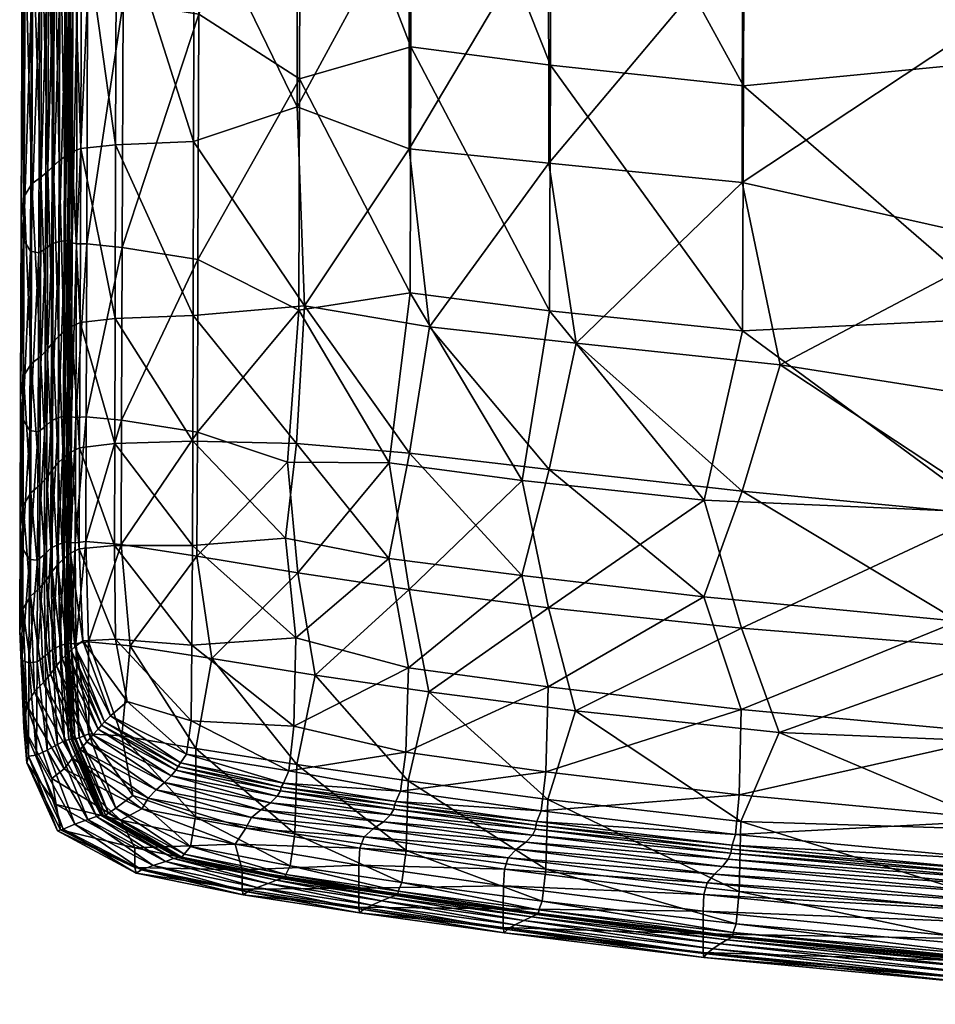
# Model space of a CAD drawing. Header units: millimetres. Extents: x 88 to 626, y 32 to 751.
# Tile 1 of 22: x 93 to 230, y 33 to 181. Entities that reach past the tile are written whole.
import ezdxf

# ---------------------------------------------------------------- set-up
doc = ezdxf.new("R2010")
doc.units = ezdxf.units.MM
doc.layers.add('Default', color=7, linetype='Continuous', true_color=0x000000)

msp = doc.modelspace()

# ---------------------------------------------------------------- meshes
at = {"layer": 'Default', "color": 18, "true_color": 0x000000}
mesh = msp.add_polyface(dxfattribs=at)
corners = [(294.83, 214.22, 339.94), (295.02, 270.59, 328.78), (355.7, 269.52, 327.77), (355.51, 213.18, 338.68), (294.66, 164.93, 351.14), (355.34, 164.17, 346.81), (241.62, 174.98, 354.46), (241.8, 226.01, 343.94), (246.43, 278.93, 331.73), (242.15, 330.12, 318.97), (207.41, 276.37, 339.93), (355.89, 326.31, 311.75), (295.22, 327.35, 312.83), (294.53, 128.33, 358.71), (241.49, 136.29, 362.11), (294.93, 237.93, 441.13), (294.75, 187.74, 448.34), (355.45, 186.72, 445.99), (355.62, 236.85, 441.4), (304.8, 294.53, 430.32), (362, 288.09, 431.4), (245.47, 293.12, 434.31), (241.73, 231.64, 445.81), (241.59, 183.38, 454.06), (294.63, 149.23, 454.33), (355.31, 148.09, 450.3), (241.51, 147.57, 457.86), (201.31, 243.78, 448.77), (172.24, 246.48, 451.61), (172.16, 196.77, 461.98), (201.21, 193.99, 458.72), (201.49, 300.51, 437.78), (172.41, 303.14, 441.76), (201.19, 156.57, 464.39), (172.19, 159.48, 470.3), (201.54, 220.38, 354.4), (172.63, 223.64, 361.56), (174.67, 284.06, 347.51), (201.37, 171.06, 365.7), (172.46, 174.19, 375.27), (201.24, 134.37, 374.2), (172.33, 137.36, 386.13), (134.56, 207.14, 463.36), (151.27, 198.87, 464), (151.37, 248.5, 454.63), (151.54, 305.1, 446.13), (134.69, 258.44, 455.47), (151.27, 161.66, 473.12), (134.48, 167.93, 471.98), (134.1, 281.24, 367.38), (151.91, 282.84, 357.31), (151.72, 226.38, 368.57), (151.55, 176.91, 382.67), (135.01, 219.77, 377.66), (134.85, 172.14, 390.55), (151.43, 140.05, 394.07)]
mesh.append_faces([[corners[k] for k in face] for face in [(0, 1, 2, 2), (2, 3, 0, 0), (4, 0, 3, 3), (3, 5, 4, 4), (0, 4, 6, 6), (6, 7, 0, 0), (1, 0, 7, 7), (7, 8, 1, 1), (9, 8, 10, 10), (11, 2, 1, 1), (12, 1, 8, 8), (13, 4, 5, 5), (14, 6, 4, 4), (15, 16, 17, 17), (17, 18, 15, 15), (19, 15, 18, 18), (18, 20, 19, 19), (15, 19, 21, 21), (21, 22, 15, 15), (16, 15, 22, 22), (22, 23, 16, 16), (16, 24, 25, 25), (25, 17, 16, 16), (24, 16, 23, 23), (23, 26, 24, 24), (27, 28, 29, 29), (29, 30, 27, 27), (22, 27, 30, 30), (30, 23, 22, 22), (27, 22, 21, 21), (21, 31, 27, 27), (28, 27, 31, 31), (31, 32, 28, 28), (33, 26, 23, 23), (23, 30, 33, 33), (34, 33, 30, 30), (30, 29, 34, 34), (35, 36, 37, 37), (37, 10, 35, 35), (7, 35, 10, 10), (10, 8, 7, 7), (35, 7, 6, 6), (6, 38, 35, 35), (36, 35, 38, 38), (38, 39, 36, 36), (40, 41, 39, 39), (42, 43, 44, 44), (28, 44, 43, 43), (43, 29, 28, 28), (44, 28, 32, 32), (32, 45, 44, 44), (46, 44, 45, 45), (47, 34, 29, 29), (29, 43, 47, 47), (48, 47, 43, 43), (49, 50, 51, 51), (36, 51, 50, 50), (50, 37, 36, 36), (51, 36, 39, 39), (39, 52, 51, 51), (53, 51, 52, 52), (54, 52, 55, 55), (41, 55, 52, 52), (52, 39, 41, 41)]], dxfattribs={"color": 18})
mesh = msp.add_polyface(dxfattribs=at)
corners = [(107.78, 305.17, 447.98), (107.59, 248.51, 455.71), (119.23, 249.15, 456.65), (119.09, 199.72, 463.74), (107.43, 199.12, 462.03), (134.56, 207.14, 463.36), (134.69, 258.44, 455.47), (119.41, 305.74, 448.99), (102.36, 248.14, 455.19), (102.56, 304.99, 447.35), (101.26, 304.97, 447.05), (101.06, 247.93, 454.95), (102.19, 198.63, 461.23), (100.89, 198.25, 460.95), (103.27, 233.67, 394.68), (103.1, 184.26, 402.54), (101.54, 184.37, 403.79), (101.72, 233.95, 396.05), (103.47, 290.3, 385.96), (101.91, 290.77, 387.23), (107.81, 283.7, 384.43), (108.59, 232.88, 391.11), (108.42, 183.6, 399.55), (101.07, 234.28, 397.16), (101.26, 291.22, 388.34), (100.89, 184.6, 404.8), (118.98, 162.76, 470.83), (107.31, 162.26, 468.13), (118.91, 136.66, 476.17), (107.22, 136.23, 472.95), (135.6, 138.09, 479), (134.48, 167.93, 471.98), (102.07, 161.69, 466.98), (100.76, 161.2, 466.66), (101.98, 135.61, 471.63), (100.67, 135.03, 471.28), (119.93, 231.1, 383.98), (119.77, 181.8, 394.17), (117.83, 287.84, 376.65), (134.1, 281.24, 367.38), (135.01, 219.77, 377.66), (134.85, 172.14, 390.55), (102.98, 147.42, 409.93), (101.42, 147.41, 411.02), (108.29, 146.85, 407.57), (119.64, 145.04, 403.58), (134.73, 137.44, 400.57), (151.37, 248.5, 454.63), (151.54, 305.1, 446.13), (134.86, 315.66, 447.1), (151.27, 161.66, 473.12), (151.27, 198.87, 464), (151.72, 226.38, 368.57), (151.55, 176.91, 382.67), (151.43, 140.05, 394.07)]
mesh.append_faces([[corners[k] for k in face] for face in [(0, 1, 2, 2), (3, 2, 1, 1), (1, 4, 3, 3), (2, 3, 5, 5), (5, 6, 2, 2), (7, 2, 6, 6), (8, 9, 10, 10), (10, 11, 8, 8), (12, 8, 11, 11), (11, 13, 12, 12), (8, 12, 4, 4), (4, 1, 8, 8), (9, 8, 1, 1), (1, 0, 9, 9), (14, 15, 16, 16), (16, 17, 14, 14), (18, 14, 17, 17), (17, 19, 18, 18), (14, 18, 20, 20), (20, 21, 14, 14), (15, 14, 21, 21), (21, 22, 15, 15), (23, 24, 19, 19), (19, 17, 23, 23), (25, 23, 17, 17), (26, 3, 4, 4), (4, 27, 26, 26), (28, 26, 27, 27), (27, 29, 28, 28), (26, 28, 30, 30), (30, 31, 26, 26), (3, 26, 31, 31), (31, 5, 3, 3), (32, 12, 13, 13), (13, 33, 32, 32), (34, 32, 33, 33), (33, 35, 34, 34), (32, 34, 29, 29), (29, 27, 32, 32), (12, 32, 27, 27), (27, 4, 12, 12), (36, 37, 22, 22), (22, 21, 36, 36), (38, 36, 21, 21), (21, 20, 38, 38), (36, 38, 39, 39), (39, 40, 36, 36), (37, 36, 40, 40), (40, 41, 37, 37), (15, 42, 43, 43), (43, 16, 15, 15), (42, 15, 22, 22), (22, 44, 42, 42), (37, 45, 44, 44), (44, 22, 37, 37), (45, 37, 41, 41), (41, 46, 45, 45), (47, 6, 5, 5), (48, 49, 6, 6), (50, 31, 30, 30), (51, 5, 31, 31), (52, 40, 39, 39), (53, 41, 40, 40), (54, 46, 41, 41)]], dxfattribs={"color": 18})
mesh = msp.add_polyface(dxfattribs=at)
corners = [(93.9, 243.86, 445.8), (93.73, 192.67, 451.86), (94.89, 194.53, 458.1), (93.46, 240.56, 432.17), (93.28, 189.4, 438.54), (93.82, 237.26, 417.48), (93.64, 186.12, 424.36), (100.49, 234.94, 399.36), (100.32, 185.06, 406.86), (99.89, 185.16, 408.1), (100.7, 234.65, 398.28), (100.53, 184.89, 405.84), (99.15, 235.47, 402.33), (98.97, 185.22, 409.73), (97.88, 185.04, 411.41), (100.06, 235.2, 400.64), (97.1, 235.27, 405.44), (96.93, 184.49, 412.81), (95.92, 184.07, 414.22), (98.05, 235.53, 404.04), (101.07, 234.28, 397.16), (100.89, 184.6, 404.8), (101.72, 233.95, 396.05), (101.54, 184.37, 403.79), (94.86, 235.5, 409.57), (94.68, 184.39, 416.78), (96.1, 235.07, 406.88), (98.86, 159.84, 465.47), (98.99, 197.11, 459.8), (98.14, 196.57, 459.51), (98.01, 159.1, 465.18), (98.77, 133.53, 470.03), (99.54, 134.19, 470.54), (99.63, 160.43, 465.95), (99.76, 197.6, 460.27), (97.16, 158.26, 465.24), (97.29, 196.03, 459.58), (96.25, 195.42, 459.51), (96.12, 157.38, 465.15), (97.07, 131.58, 469.77), (97.92, 132.64, 469.72), (100.21, 160.83, 466.37), (100.34, 197.94, 460.67), (100.12, 134.62, 470.97), (100.67, 135.03, 471.28), (100.76, 161.2, 466.66), (100.89, 198.25, 460.95), (94.76, 156.38, 463.69), (93.6, 154.51, 457.46), (94.67, 129.44, 468.11), (96.03, 130.52, 469.64), (93.5, 127.57, 461.77), (93.15, 151.26, 444.41), (93.51, 147.99, 430.69), (93.06, 124.35, 448.7), (100.19, 147.88, 413.87), (99.76, 147.85, 415.06), (100.4, 147.8, 412.9), (98.85, 147.76, 416.62), (97.75, 147.4, 418.24), (96.8, 146.64, 419.61), (95.79, 146.05, 420.97), (100.77, 147.57, 411.94), (101.42, 147.41, 411.02), (94.55, 146.29, 423.41)]
mesh.append_faces([[corners[k] for k in face] for face in [(0, 1, 2, 2), (3, 4, 1, 1), (5, 6, 4, 4), (7, 8, 9, 9), (10, 11, 8, 8), (12, 13, 14, 14), (15, 9, 13, 13), (16, 17, 18, 18), (19, 14, 17, 17), (20, 21, 11, 11), (22, 23, 21, 21), (24, 25, 6, 6), (26, 18, 25, 25), (27, 28, 29, 29), (29, 30, 27, 27), (31, 27, 30, 30), (32, 33, 27, 27), (28, 27, 33, 33), (33, 34, 28, 28), (35, 36, 37, 37), (37, 38, 35, 35), (39, 35, 38, 38), (40, 30, 35, 35), (36, 35, 30, 30), (30, 29, 36, 36), (41, 42, 34, 34), (34, 33, 41, 41), (43, 41, 33, 33), (41, 43, 44, 44), (44, 45, 41, 41), (42, 41, 45, 45), (45, 46, 42, 42), (47, 2, 1, 1), (1, 48, 47, 47), (49, 47, 48, 48), (50, 38, 47, 47), (2, 47, 38, 38), (38, 37, 2, 2), (51, 48, 52, 52), (4, 52, 48, 48), (48, 1, 4, 4), (52, 4, 6, 6), (6, 53, 52, 52), (54, 52, 53, 53), (8, 55, 56, 56), (56, 9, 8, 8), (55, 8, 11, 11), (11, 57, 55, 55), (13, 58, 59, 59), (59, 14, 13, 13), (58, 13, 9, 9), (9, 56, 58, 58), (17, 60, 61, 61), (61, 18, 17, 17), (60, 17, 14, 14), (14, 59, 60, 60), (21, 62, 57, 57), (57, 11, 21, 21), (62, 21, 23, 23), (23, 63, 62, 62), (25, 64, 53, 53), (53, 6, 25, 25), (64, 25, 18, 18), (18, 61, 64, 64)]], dxfattribs={"color": 18})
mesh = msp.add_polyface(dxfattribs=at)
corners = [(355.34, 164.17, 346.81), (355.21, 127.5, 355.11), (294.53, 128.33, 358.71), (294.44, 102.52, 364.07), (355.12, 101.49, 362.76), (238.2, 107.15, 369.75), (241.49, 136.29, 362.11), (294.66, 164.93, 351.14), (294.63, 149.23, 454.33), (294.53, 121.85, 456.52), (355.22, 120.35, 454.18), (355.31, 148.09, 450.3), (241.51, 147.57, 457.86), (245.91, 123.11, 458.46), (294.38, 83.81, 369.22), (355.06, 82.66, 369.19), (241.32, 86.56, 375.06), (201.19, 156.57, 464.39), (172.19, 159.48, 470.3), (176.31, 132.51, 473.99), (206.88, 129.26, 465.55), (172.46, 174.19, 375.27), (201.37, 171.06, 365.7), (201.24, 134.37, 374.2), (241.62, 174.98, 354.46), (195.48, 108.98, 383.25), (172.33, 137.36, 386.13), (168.19, 111.93, 394.4), (233.53, 90.84, 460.18), (195.45, 94.5, 469.57), (201.03, 77.63, 463.73), (172.11, 81.01, 470.94), (168.16, 97.69, 477.24), (135.6, 138.09, 479), (154.34, 134.97, 478.81), (151.27, 161.66, 473.12), (151.43, 140.05, 394.07), (148.31, 114.6, 401.27), (151.17, 83.84, 475.56), (148.23, 100.23, 481.09), (294.47, 102.64, 456.26), (284.75, 87.19, 454.72), (344.73, 85.28, 454.01), (355.15, 101.04, 455.58), (241.4, 106.49, 459.67), (176.18, 77.42, 396.64), (172.18, 92.86, 395.86), (201.09, 89.79, 385.65), (206.71, 74.18, 387.96), (151.27, 95.61, 402.78), (154.24, 80.26, 403.08), (201.17, 110.35, 468.77), (172.25, 113.56, 477.41), (151.31, 116.03, 481.91)]
mesh.append_faces([[corners[k] for k in face] for face in [(0, 1, 2, 2), (3, 2, 1, 1), (1, 4, 3, 3), (2, 3, 5, 5), (5, 6, 2, 2), (7, 2, 6, 6), (8, 9, 10, 10), (10, 11, 8, 8), (9, 8, 12, 12), (12, 13, 9, 9), (14, 3, 4, 4), (4, 15, 14, 14), (3, 14, 16, 16), (16, 5, 3, 3), (17, 18, 19, 19), (19, 20, 17, 17), (12, 17, 20, 20), (20, 13, 12, 12), (21, 22, 23, 23), (6, 23, 22, 22), (22, 24, 6, 6), (23, 6, 5, 5), (5, 25, 23, 23), (26, 23, 25, 25), (25, 27, 26, 26), (28, 29, 30, 30), (31, 30, 29, 29), (29, 32, 31, 31), (33, 34, 35, 35), (18, 35, 34, 34), (34, 19, 18, 18), (36, 26, 27, 27), (27, 37, 36, 36), (38, 31, 32, 32), (32, 39, 38, 38), (40, 41, 42, 42), (42, 43, 40, 40), (9, 40, 43, 43), (43, 10, 9, 9), (40, 9, 13, 13), (13, 44, 40, 40), (41, 40, 44, 44), (44, 28, 41, 41), (45, 46, 47, 47), (25, 47, 46, 46), (46, 27, 25, 25), (47, 25, 5, 5), (5, 16, 47, 47), (48, 47, 16, 16), (49, 37, 27, 27), (27, 46, 49, 49), (50, 49, 46, 46), (51, 29, 28, 28), (28, 44, 51, 51), (20, 51, 44, 44), (44, 13, 20, 20), (51, 20, 19, 19), (19, 52, 51, 51), (29, 51, 52, 52), (52, 32, 29, 29), (53, 39, 32, 32), (32, 52, 53, 53), (34, 53, 52, 52), (52, 19, 34, 34)]], dxfattribs={"color": 18})
mesh = msp.add_polyface(dxfattribs=at)
corners = [(98.01, 159.1, 465.18), (97.92, 132.64, 469.72), (98.77, 133.53, 470.03), (98.86, 159.84, 465.47), (99.54, 134.19, 470.54), (96.12, 157.38, 465.15), (96.03, 130.52, 469.64), (97.07, 131.58, 469.77), (97.16, 158.26, 465.24), (99.63, 160.43, 465.95), (100.12, 134.62, 470.97), (93.6, 154.51, 457.46), (93.5, 127.57, 461.77), (94.67, 129.44, 468.11), (94.76, 156.38, 463.69), (93.15, 151.26, 444.41), (93.06, 124.35, 448.7), (93.51, 147.99, 430.69), (93.42, 121.11, 435.1), (100.19, 147.88, 413.87), (100.1, 121.68, 418.64), (99.67, 121.56, 419.8), (99.76, 147.85, 415.06), (100.4, 147.8, 412.9), (100.31, 121.66, 417.69), (98.85, 147.76, 416.62), (98.76, 121.36, 421.34), (97.66, 120.87, 422.91), (97.75, 147.4, 418.24), (96.8, 146.64, 419.61), (96.71, 119.97, 424.23), (95.7, 119.25, 425.55), (95.79, 146.05, 420.97), (100.77, 147.57, 411.94), (100.68, 121.47, 416.77), (101.42, 147.41, 411.02), (101.33, 121.36, 415.89), (94.55, 146.29, 423.41), (94.46, 119.44, 427.93), (98.71, 114.59, 472.93), (97.85, 113.6, 472.58), (98.65, 99.36, 474.87), (99.42, 100.11, 475.41), (99.47, 115.3, 473.47), (101.86, 101.7, 476.47), (101.91, 116.83, 474.62), (100.61, 116.2, 474.27), (97, 112.41, 472.59), (95.96, 111.22, 472.43), (97.8, 98.31, 474.54), (100.06, 115.76, 473.93), (100.01, 100.58, 475.88), (100.55, 101.06, 476.21), (100.67, 135.03, 471.28), (94.6, 110.09, 470.83), (93.44, 108.21, 464.35), (92.99, 104.99, 451.23), (99.62, 102.64, 422.52), (100.04, 102.81, 421.37), (97.6, 101.8, 425.63), (98.71, 102.37, 424.05), (95.6, 100, 428.31), (96.61, 100.81, 426.98), (100.25, 102.84, 420.44), (100.61, 102.67, 419.54), (93.35, 101.77, 437.75), (94.38, 100.12, 430.67)]
mesh.append_faces([[corners[k] for k in face] for face in [(0, 1, 2, 2), (3, 2, 4, 4), (5, 6, 7, 7), (8, 7, 1, 1), (9, 4, 10, 10), (11, 12, 13, 13), (14, 13, 6, 6), (15, 16, 12, 12), (17, 18, 16, 16), (19, 20, 21, 21), (21, 22, 19, 19), (20, 19, 23, 23), (23, 24, 20, 20), (25, 26, 27, 27), (27, 28, 25, 25), (26, 25, 22, 22), (22, 21, 26, 26), (29, 30, 31, 31), (31, 32, 29, 29), (30, 29, 28, 28), (28, 27, 30, 30), (33, 34, 24, 24), (24, 23, 33, 33), (34, 33, 35, 35), (35, 36, 34, 34), (37, 38, 18, 18), (18, 17, 37, 37), (38, 37, 32, 32), (32, 31, 38, 38), (39, 2, 1, 1), (1, 40, 39, 39), (41, 39, 40, 40), (42, 43, 39, 39), (2, 39, 43, 43), (43, 4, 2, 2), (44, 45, 46, 46), (47, 7, 6, 6), (6, 48, 47, 47), (49, 40, 47, 47), (7, 47, 40, 40), (40, 1, 7, 7), (50, 10, 4, 4), (4, 43, 50, 50), (51, 50, 43, 43), (52, 46, 50, 50), (10, 50, 46, 46), (46, 53, 10, 10), (54, 13, 12, 12), (12, 55, 54, 54), (13, 54, 48, 48), (48, 6, 13, 13), (16, 56, 55, 55), (55, 12, 16, 16), (56, 16, 18, 18), (57, 21, 20, 20), (58, 20, 24, 24), (59, 27, 26, 26), (60, 26, 21, 21), (61, 31, 30, 30), (62, 30, 27, 27), (63, 24, 34, 34), (64, 34, 36, 36), (65, 18, 38, 38), (66, 38, 31, 31)]], dxfattribs={"color": 18})
mesh = msp.add_polyface(dxfattribs=at)
corners = [(102.98, 147.42, 409.93), (102.89, 121.46, 414.88), (101.33, 121.36, 415.89), (101.42, 147.41, 411.02), (108.29, 146.85, 407.57), (108.2, 120.96, 412.76), (119.64, 145.04, 403.58), (119.55, 119.17, 409.19), (134.73, 137.44, 400.57), (133.06, 114.66, 405.98), (118.86, 117.81, 478.97), (118.91, 136.66, 476.17), (107.22, 136.23, 472.95), (107.17, 117.46, 475.85), (118.82, 102.22, 479.12), (107.12, 102.2, 477.16), (132.77, 103.29, 481.58), (134.42, 117.47, 482.12), (135.6, 138.09, 479), (101.91, 116.83, 474.62), (101.98, 135.61, 471.63), (100.67, 135.03, 471.28), (100.61, 116.2, 474.27), (101.86, 101.7, 476.47), (151.43, 140.05, 394.07), (148.31, 114.6, 401.27), (134.32, 88.35, 478.16), (151.17, 83.84, 475.56), (148.23, 100.23, 481.09), (102.82, 102.78, 417.67), (103.25, 87.74, 419.64), (101.35, 87.51, 420.78), (101.26, 102.61, 418.66), (108.14, 102.34, 415.55), (109.48, 87.17, 417.1), (118.72, 87.24, 477.52), (107.29, 88.14, 477.72), (118.64, 75.91, 475.96), (134, 75.12, 473.9), (102.39, 87.89, 477.89), (100.55, 101.06, 476.21), (101.17, 87.01, 477.77), (106.55, 76.67, 477.95), (109.05, 78.84, 477.57), (105.2, 75.25, 477.44), (100.62, 86.5, 477.46), (100.05, 86, 477.02), (105.66, 75.75, 477.82), (151.27, 95.61, 402.78), (154.24, 80.26, 403.08), (137.18, 82.77, 408.06), (134.6, 98.12, 407.57), (151.31, 116.03, 481.91), (154.34, 134.97, 478.81), (119.49, 100.59, 411.87), (121.73, 85.25, 412.83)]
mesh.append_faces([[corners[k] for k in face] for face in [(0, 1, 2, 2), (2, 3, 0, 0), (1, 0, 4, 4), (4, 5, 1, 1), (6, 7, 5, 5), (5, 4, 6, 6), (7, 6, 8, 8), (8, 9, 7, 7), (10, 11, 12, 12), (12, 13, 10, 10), (14, 10, 13, 13), (13, 15, 14, 14), (10, 14, 16, 16), (16, 17, 10, 10), (11, 10, 17, 17), (17, 18, 11, 11), (19, 20, 21, 21), (21, 22, 19, 19), (19, 23, 15, 15), (15, 13, 19, 19), (20, 19, 13, 13), (13, 12, 20, 20), (8, 24, 25, 25), (25, 9, 8, 8), (26, 27, 28, 28), (28, 16, 26, 26), (29, 30, 31, 31), (31, 32, 29, 29), (1, 29, 32, 32), (32, 2, 1, 1), (29, 1, 5, 5), (5, 33, 29, 29), (30, 29, 33, 33), (33, 34, 30, 30), (35, 14, 15, 15), (15, 36, 35, 35), (37, 35, 36, 36), (38, 26, 35, 35), (14, 35, 26, 26), (26, 16, 14, 14), (39, 23, 40, 40), (40, 41, 39, 39), (42, 39, 41, 41), (43, 36, 39, 39), (23, 39, 36, 36), (36, 15, 23, 23), (44, 45, 46, 46), (47, 41, 45, 45), (48, 49, 50, 50), (50, 51, 48, 48), (25, 48, 51, 51), (51, 9, 25, 25), (52, 53, 18, 18), (18, 17, 52, 52), (28, 52, 17, 17), (17, 16, 28, 28), (54, 55, 34, 34), (34, 33, 54, 54), (7, 54, 33, 33), (33, 5, 7, 7), (54, 7, 9, 9), (9, 51, 54, 54), (55, 54, 51, 51), (51, 50, 55, 55)]], dxfattribs={"color": 18})
mesh = msp.add_polyface(dxfattribs=at)
corners = [(94.01, 78.21, 468.25), (93.38, 92.64, 466.34), (92.93, 89.39, 453.27), (93.56, 74.89, 455.26), (93.26, 85.01, 439.52), (97.85, 113.6, 472.58), (97.8, 98.31, 474.54), (98.65, 99.36, 474.87), (98.71, 114.59, 472.93), (99.42, 100.11, 475.41), (100.61, 116.2, 474.27), (100.55, 101.06, 476.21), (101.86, 101.7, 476.47), (96.95, 97.05, 474.61), (97, 112.41, 472.59), (95.96, 111.22, 472.43), (95.91, 95.8, 474.5), (99.47, 115.3, 473.47), (100.01, 100.58, 475.88), (100.06, 115.76, 473.93), (94.55, 94.59, 472.88), (94.6, 110.09, 470.83), (93.44, 108.21, 464.35), (92.99, 104.99, 451.23), (93.42, 121.11, 435.1), (93.35, 101.77, 437.75), (100.04, 102.81, 421.37), (100.02, 87.53, 423.45), (99.7, 87.39, 424.51), (99.62, 102.64, 422.52), (100.1, 121.68, 418.64), (100.31, 121.66, 417.69), (100.25, 102.84, 420.44), (100.24, 87.54, 422.56), (98.71, 102.37, 424.05), (98.94, 87.15, 425.92), (97.87, 86.63, 427.48), (97.6, 101.8, 425.63), (98.76, 121.36, 421.34), (99.67, 121.56, 419.8), (96.61, 100.81, 426.98), (96.73, 85.68, 428.9), (95.53, 84.78, 430.32), (95.6, 100, 428.31), (96.71, 119.97, 424.23), (97.66, 120.87, 422.91), (100.61, 102.67, 419.54), (100.64, 87.44, 421.65), (100.68, 121.47, 416.77), (101.33, 121.36, 415.89), (101.26, 102.61, 418.66), (101.35, 87.51, 420.78), (94.38, 100.12, 430.67), (94.3, 84.6, 432.34), (94.46, 119.44, 427.93), (95.7, 119.25, 425.55), (99.29, 85.22, 476.5), (98.43, 84.15, 476.25), (100.05, 86, 477.02), (97.57, 82.93, 476.5), (96.51, 81.67, 476.53), (100.62, 86.5, 477.46), (101.17, 87.01, 477.77), (95.16, 80.33, 474.88)]
mesh.append_faces([[corners[k] for k in face] for face in [(0, 1, 2, 2), (3, 2, 4, 4), (5, 6, 7, 7), (8, 7, 9, 9), (10, 11, 12, 12), (13, 14, 15, 15), (15, 16, 13, 13), (14, 13, 6, 6), (17, 9, 18, 18), (19, 18, 11, 11), (20, 21, 22, 22), (22, 1, 20, 20), (21, 20, 16, 16), (16, 15, 21, 21), (23, 2, 1, 1), (1, 22, 23, 23), (24, 25, 23, 23), (2, 23, 25, 25), (25, 4, 2, 2), (26, 27, 28, 28), (28, 29, 26, 26), (30, 26, 29, 29), (31, 32, 26, 26), (27, 26, 32, 32), (32, 33, 27, 27), (34, 35, 36, 36), (36, 37, 34, 34), (38, 34, 37, 37), (39, 29, 34, 34), (35, 34, 29, 29), (29, 28, 35, 35), (40, 41, 42, 42), (42, 43, 40, 40), (44, 40, 43, 43), (45, 37, 40, 40), (41, 40, 37, 37), (37, 36, 41, 41), (46, 47, 33, 33), (33, 32, 46, 46), (48, 46, 32, 32), (49, 50, 46, 46), (47, 46, 50, 50), (50, 51, 47, 47), (52, 53, 4, 4), (4, 25, 52, 52), (54, 52, 25, 25), (55, 43, 52, 52), (53, 52, 43, 43), (43, 42, 53, 53), (56, 7, 6, 6), (6, 57, 56, 56), (7, 56, 58, 58), (58, 9, 7, 7), (59, 13, 16, 16), (16, 60, 59, 59), (13, 59, 57, 57), (57, 6, 13, 13), (61, 18, 9, 9), (9, 58, 61, 61), (18, 61, 62, 62), (62, 11, 18, 18), (63, 20, 1, 1), (20, 63, 60, 60), (60, 16, 20, 20)]], dxfattribs={"color": 18})
mesh = msp.add_polyface(dxfattribs=at)
corners = [(97.74, 67.27, 467.73), (94.01, 78.21, 468.25), (93.56, 74.89, 455.26), (92.93, 89.39, 453.27), (93.26, 85.01, 439.52), (94.01, 69.62, 442.48), (98.38, 63.37, 455.4), (115.64, 67.68, 473.63), (116.32, 68.51, 474.22), (104.67, 74.69, 476.94), (103.89, 73.83, 476.45), (114.61, 66.67, 473.51), (102.97, 72.76, 476.41), (100.63, 73.17, 425.87), (100.32, 73.11, 426.88), (99.7, 87.39, 424.51), (100.02, 87.53, 423.45), (100.82, 73.18, 425), (100.24, 87.54, 422.56), (99.66, 72.9, 428.16), (98.6, 72.39, 429.59), (97.87, 86.63, 427.48), (98.94, 87.15, 425.92), (117.94, 70.93, 475.47), (118.64, 75.91, 475.96), (109.05, 78.84, 477.57), (106.55, 76.67, 477.95), (117.01, 69.63, 475.33), (105.66, 75.75, 477.82), (103.28, 73.97, 422.07), (108.25, 73.68, 419.81), (109.9, 64.72, 420.9), (107.32, 62.82, 422.61), (101.82, 73.38, 423.17), (101.35, 87.51, 420.78), (103.25, 87.74, 419.64), (109.48, 87.17, 417.1), (113.36, 65.6, 474.04), (101.97, 71.61, 476.88), (97.07, 71.55, 431.08), (95.45, 70.79, 432.72), (95.53, 84.78, 430.32), (96.73, 85.68, 428.9), (116.66, 69.07, 474.86), (105.2, 75.25, 477.44), (101.18, 73.2, 424.09), (100.64, 87.44, 421.65), (94.27, 70.63, 435.28), (94.3, 84.6, 432.34), (119.25, 61.55, 417.38), (119.34, 71.8, 415.49), (107.29, 88.14, 477.72), (99.29, 85.22, 476.5), (98.43, 84.15, 476.25), (100.05, 86, 477.02), (101.17, 87.01, 477.77), (102.39, 87.89, 477.89), (97.57, 82.93, 476.5), (96.51, 81.67, 476.53), (100.84, 70.33, 476.86), (100.62, 86.5, 477.46), (93.38, 92.64, 466.34), (95.16, 80.33, 474.88), (99.61, 68.74, 474.55)]
mesh.append_faces([[corners[k] for k in face] for face in [(0, 1, 2, 2), (3, 2, 1, 1), (4, 5, 2, 2), (6, 2, 5, 5), (7, 8, 9, 9), (9, 10, 7, 7), (11, 7, 10, 10), (10, 12, 11, 11), (13, 14, 15, 15), (15, 16, 13, 13), (17, 13, 16, 16), (16, 18, 17, 17), (19, 20, 21, 21), (21, 22, 19, 19), (14, 19, 22, 22), (22, 15, 14, 14), (23, 24, 25, 25), (25, 26, 23, 23), (27, 23, 26, 26), (26, 28, 27, 27), (29, 30, 31, 31), (31, 32, 29, 29), (29, 33, 34, 34), (34, 35, 29, 29), (30, 29, 35, 35), (35, 36, 30, 30), (37, 11, 12, 12), (12, 38, 37, 37), (39, 40, 41, 41), (41, 42, 39, 39), (20, 39, 42, 42), (42, 21, 20, 20), (43, 27, 28, 28), (28, 44, 43, 43), (8, 43, 44, 44), (44, 9, 8, 8), (45, 17, 18, 18), (18, 46, 45, 45), (33, 45, 46, 46), (46, 34, 33, 33), (47, 5, 4, 4), (4, 48, 47, 47), (40, 47, 48, 48), (48, 41, 40, 40), (49, 31, 30, 30), (50, 30, 36, 36), (51, 25, 24, 24), (10, 52, 53, 53), (53, 12, 10, 10), (52, 10, 9, 9), (9, 54, 52, 52), (55, 28, 26, 26), (56, 26, 25, 25), (38, 57, 58, 58), (58, 59, 38, 38), (57, 38, 12, 12), (12, 53, 57, 57), (54, 9, 44, 44), (60, 44, 28, 28), (61, 1, 62, 62), (63, 62, 1, 1), (1, 0, 63, 63), (62, 63, 59, 59), (59, 58, 62, 62)]], dxfattribs={"color": 18})
mesh = msp.add_polyface(dxfattribs=at)
corners = [(165.39, 47.77, 435.23), (195.32, 43.99, 429.8), (195.35, 47.38, 444.64), (165.42, 51.18, 449.97), (165.39, 44.94, 420.22), (195.32, 41.23, 414.73), (199.56, 43.45, 400.23), (170.38, 46.89, 405.39), (170.75, 46.89, 404.32), (199.87, 43.46, 399.19), (170.79, 46.84, 403.48), (197.89, 42.48, 402.76), (168.45, 46.01, 408.02), (169.59, 46.57, 406.77), (198.87, 43.09, 401.57), (199.83, 44.18, 396.75), (170.72, 47.59, 401.92), (171.2, 48.9, 401.28), (200.25, 45.52, 396.07), (171.77, 53.71, 400.49), (167.12, 45.34, 408.81), (196.77, 41.76, 403.44), (195.84, 41.01, 404.28), (166.01, 44.64, 409.73), (199.89, 43.43, 398.35), (170.66, 47.07, 402.66), (199.78, 43.65, 397.51), (165.5, 44.14, 412.27), (195.41, 40.47, 406.78), (200.73, 50.36, 394.96), (172.05, 64.12, 399.37), (200.96, 60.84, 392.8), (176.18, 77.42, 396.64), (199.08, 55.19, 454.8), (169.74, 58.81, 460.3), (168.75, 57.76, 459.95), (199.49, 56.08, 455.62), (170.21, 59.68, 461.17), (200.15, 58.88, 457.55), (171.04, 62.41, 463.32), (170.43, 60.86, 462.79), (200.72, 64.83, 459.36), (171.75, 68.3, 465.6), (197.01, 52.95, 454.86), (167.35, 56.68, 460.29), (166.11, 55.41, 460.16), (198.23, 54.1, 454.5), (199.56, 56.68, 456.52), (170.28, 60.27, 462.12), (199.66, 57.28, 457.15), (195.45, 49.9, 452.44), (165.55, 53.71, 457.77), (195.94, 51.63, 454.77), (143.72, 50.87, 440.87), (143.72, 48, 426.33), (149.66, 49.73, 409.97), (149.71, 49.68, 409.13), (148.4, 49.46, 412.52), (149.25, 49.75, 411.07), (150.2, 51.72, 406.86), (150.83, 56.51, 405.97), (145.68, 48.31, 414.88), (147.16, 48.93, 413.9), (149.58, 49.9, 408.34), (149.66, 50.42, 407.58), (143.85, 47.16, 418.56), (144.43, 47.64, 415.98), (151.14, 66.92, 404.92), (154.24, 80.26, 403.08), (201.03, 77.63, 463.73), (172.11, 81.01, 470.94), (147.43, 60.8, 464.64), (148.49, 61.82, 464.94), (149.28, 63.85, 467.36), (149.98, 65.38, 467.89), (144.56, 58.52, 465.03), (145.91, 59.75, 465.06), (148.99, 62.68, 465.78), (149.09, 63.27, 466.7), (143.76, 54.31, 455.16), (143.91, 56.83, 462.75), (150.78, 71.21, 470.2), (172.18, 92.86, 395.86)]
mesh.append_faces([[corners[k] for k in face] for face in [(0, 1, 2, 2), (2, 3, 0, 0), (1, 0, 4, 4), (4, 5, 1, 1), (6, 7, 8, 8), (9, 8, 10, 10), (11, 12, 13, 13), (14, 13, 7, 7), (15, 16, 17, 17), (18, 17, 19, 19), (20, 21, 22, 22), (22, 23, 20, 20), (21, 20, 12, 12), (24, 10, 25, 25), (26, 25, 16, 16), (27, 28, 5, 5), (5, 4, 27, 27), (28, 27, 23, 23), (23, 22, 28, 28), (29, 19, 30, 30), (31, 30, 32, 32), (33, 34, 35, 35), (36, 37, 34, 34), (38, 39, 40, 40), (41, 42, 39, 39), (43, 44, 45, 45), (46, 35, 44, 44), (47, 48, 37, 37), (49, 40, 48, 48), (50, 51, 3, 3), (3, 2, 50, 50), (51, 50, 52, 52), (52, 45, 51, 51), (53, 0, 3, 3), (54, 4, 0, 0), (55, 8, 7, 7), (56, 10, 8, 8), (57, 13, 12, 12), (58, 7, 13, 13), (59, 17, 16, 16), (60, 19, 17, 17), (61, 20, 23, 23), (62, 12, 20, 20), (63, 25, 10, 10), (64, 16, 25, 25), (65, 27, 4, 4), (66, 23, 27, 27), (67, 30, 19, 19), (19, 60, 67, 67), (30, 67, 68, 68), (68, 32, 30, 30), (69, 70, 42, 42), (71, 35, 34, 34), (72, 34, 37, 37), (73, 40, 39, 39), (74, 39, 42, 42), (75, 45, 44, 44), (76, 44, 35, 35), (77, 37, 48, 48), (78, 48, 40, 40), (79, 3, 51, 51), (80, 51, 45, 45), (81, 42, 70, 70), (82, 32, 68, 68)]], dxfattribs={"color": 18})
mesh = msp.add_polyface(dxfattribs=at)
corners = [(195.32, 43.99, 429.8), (236.99, 39.89, 423.75), (237.01, 43.23, 438.46), (195.35, 47.38, 444.64), (195.32, 41.23, 414.73), (236.99, 37.21, 408.83), (240.16, 39.78, 394.33), (199.56, 43.45, 400.23), (199.87, 43.46, 399.19), (170.75, 46.89, 404.32), (170.79, 46.84, 403.48), (199.89, 43.43, 398.35), (240.4, 39.82, 393.32), (198.87, 43.09, 401.57), (239.61, 39.38, 395.68), (238.86, 38.7, 396.88), (197.89, 42.48, 402.76), (169.59, 46.57, 406.77), (170.38, 46.89, 405.39), (240.35, 40.57, 390.83), (199.83, 44.18, 396.75), (200.25, 45.52, 396.07), (171.2, 48.9, 401.28), (171.77, 53.71, 400.49), (200.73, 50.36, 394.96), (240.66, 41.95, 390.04), (196.77, 41.76, 403.44), (238.04, 37.92, 397.57), (237.38, 37.1, 398.43), (195.84, 41.01, 404.28), (168.45, 46.01, 408.02), (240.4, 39.8, 392.49), (199.78, 43.65, 397.51), (170.66, 47.07, 402.66), (170.72, 47.59, 401.92), (240.31, 40.03, 391.64), (195.41, 40.47, 406.78), (237.06, 36.52, 400.94), (244.56, 47.24, 387.59), (200.96, 60.84, 392.8), (172.05, 64.12, 399.37), (176.18, 77.42, 396.64), (206.71, 74.18, 387.96), (241.21, 59.57, 384.24), (168.75, 57.76, 459.95), (198.23, 54.1, 454.5), (199.08, 55.19, 454.8), (239.93, 51.27, 448.05), (239.25, 50.13, 447.84), (240.26, 52.19, 448.79), (199.49, 56.08, 455.62), (169.74, 58.81, 460.3), (170.43, 60.86, 462.79), (199.66, 57.28, 457.15), (200.15, 58.88, 457.55), (240.65, 55.04, 450.54), (241.04, 61.05, 451.99), (200.72, 64.83, 459.36), (171.04, 62.41, 463.32), (166.11, 55.41, 460.16), (195.94, 51.63, 454.77), (197.01, 52.95, 454.86), (238.29, 48.91, 448.28), (237.46, 47.52, 448.31), (167.35, 56.68, 460.29), (170.21, 59.68, 461.17), (199.56, 56.68, 456.52), (240.31, 52.79, 449.64), (240.35, 53.41, 450.22), (170.28, 60.27, 462.12), (237.09, 45.76, 446.12), (195.45, 49.9, 452.44), (171.75, 68.3, 465.6), (201.03, 77.63, 463.73), (241.26, 73.91, 455.55), (233.53, 90.84, 460.18), (201.09, 89.79, 385.65), (241.32, 86.56, 375.06), (245.72, 72.57, 378.86)]
mesh.append_faces([[corners[k] for k in face] for face in [(0, 1, 2, 2), (2, 3, 0, 0), (1, 0, 4, 4), (4, 5, 1, 1), (6, 7, 8, 8), (9, 8, 7, 7), (10, 11, 8, 8), (12, 8, 11, 11), (13, 14, 15, 15), (15, 16, 13, 13), (17, 13, 16, 16), (18, 7, 13, 13), (14, 13, 7, 7), (7, 6, 14, 14), (19, 20, 21, 21), (22, 21, 20, 20), (23, 24, 21, 21), (25, 21, 24, 24), (26, 27, 28, 28), (28, 29, 26, 26), (30, 16, 26, 26), (27, 26, 16, 16), (16, 15, 27, 27), (31, 11, 32, 32), (33, 32, 11, 11), (34, 20, 32, 32), (35, 32, 20, 20), (36, 37, 5, 5), (5, 4, 36, 36), (37, 36, 29, 29), (29, 28, 37, 37), (38, 24, 39, 39), (40, 39, 24, 24), (41, 42, 39, 39), (43, 39, 42, 42), (44, 45, 46, 46), (47, 46, 45, 45), (45, 48, 47, 47), (46, 47, 49, 49), (49, 50, 46, 46), (51, 46, 50, 50), (52, 53, 54, 54), (55, 54, 53, 53), (56, 57, 54, 54), (58, 54, 57, 57), (59, 60, 61, 61), (62, 61, 60, 60), (60, 63, 62, 62), (61, 62, 48, 48), (48, 45, 61, 61), (64, 61, 45, 45), (65, 50, 66, 66), (67, 66, 50, 50), (68, 53, 66, 66), (69, 66, 53, 53), (70, 71, 3, 3), (3, 2, 70, 70), (71, 70, 63, 63), (63, 60, 71, 71), (72, 57, 73, 73), (74, 73, 57, 57), (73, 74, 75, 75), (76, 42, 41, 41), (77, 78, 42, 42)]], dxfattribs={"color": 18})
mesh = msp.add_polyface(dxfattribs=at)
corners = [(236.99, 39.89, 423.75), (292, 36.59, 417), (292.02, 39.84, 431.96), (237.01, 43.23, 438.46), (236.99, 37.21, 408.83), (291.99, 34.04, 401.92), (240.4, 39.82, 393.32), (293.87, 36.99, 386.78), (293.73, 36.93, 387.75), (240.16, 39.78, 394.33), (240.4, 39.8, 392.49), (293.85, 36.98, 385.97), (239.61, 39.38, 395.68), (293.37, 36.49, 389.02), (292.92, 35.76, 390.14), (238.86, 38.7, 396.88), (293.8, 37.76, 384.33), (240.35, 40.57, 390.83), (240.66, 41.95, 390.04), (293.98, 39.16, 383.55), (244.56, 47.24, 387.59), (238.04, 37.92, 397.57), (292.51, 34.93, 390.75), (292.19, 34.07, 391.54), (237.38, 37.1, 398.43), (240.31, 40.03, 391.64), (293.78, 37.21, 385.12), (237.06, 36.52, 400.94), (292.03, 33.44, 394.01), (293.84, 47.99, 441.95), (239.93, 51.27, 448.05), (239.25, 50.13, 447.84), (293.4, 46.82, 441.67), (294.05, 48.93, 442.74), (240.26, 52.19, 448.79), (294.09, 51.8, 444.61), (240.65, 55.04, 450.54), (240.35, 53.41, 450.22), (294.23, 57.81, 446.29), (241.04, 61.05, 451.99), (292.79, 45.55, 442.04), (238.29, 48.91, 448.28), (237.46, 47.52, 448.31), (292.28, 44.12, 441.99), (294.08, 49.53, 443.59), (240.31, 52.79, 449.64), (294.04, 50.15, 444.2), (292.06, 42.34, 439.74), (237.09, 45.76, 446.12), (199.87, 43.46, 399.19), (199.89, 43.43, 398.35), (200.25, 45.52, 396.07), (200.73, 50.36, 394.96), (199.78, 43.65, 397.51), (199.83, 44.18, 396.75), (294.34, 70.62, 450.24), (241.26, 73.91, 455.55), (284.75, 87.19, 454.72), (233.53, 90.84, 460.18), (200.96, 60.84, 392.8), (241.21, 59.57, 384.24), (206.71, 74.18, 387.96), (245.72, 72.57, 378.86), (294.38, 83.81, 369.22), (294.33, 68.66, 374.11), (241.32, 86.56, 375.06), (199.66, 57.28, 457.15), (200.15, 58.88, 457.55), (199.49, 56.08, 455.62), (199.56, 56.68, 456.52), (200.72, 64.83, 459.36), (294.26, 54.67, 378.7), (303.84, 43.77, 381.39)]
mesh.append_faces([[corners[k] for k in face] for face in [(0, 1, 2, 2), (2, 3, 0, 0), (1, 0, 4, 4), (4, 5, 1, 1), (6, 7, 8, 8), (8, 9, 6, 6), (7, 6, 10, 10), (10, 11, 7, 7), (12, 13, 14, 14), (14, 15, 12, 12), (13, 12, 9, 9), (9, 8, 13, 13), (16, 17, 18, 18), (19, 18, 20, 20), (21, 22, 23, 23), (23, 24, 21, 21), (22, 21, 15, 15), (15, 14, 22, 22), (25, 26, 11, 11), (11, 10, 25, 25), (26, 25, 17, 17), (17, 16, 26, 26), (27, 28, 5, 5), (5, 4, 27, 27), (28, 27, 24, 24), (24, 23, 28, 28), (29, 30, 31, 31), (31, 32, 29, 29), (30, 29, 33, 33), (33, 34, 30, 30), (35, 36, 37, 37), (38, 39, 36, 36), (40, 41, 42, 42), (42, 43, 40, 40), (41, 40, 32, 32), (32, 31, 41, 41), (44, 45, 34, 34), (46, 37, 45, 45), (47, 48, 3, 3), (3, 2, 47, 47), (48, 47, 43, 43), (43, 42, 48, 48), (49, 6, 9, 9), (50, 10, 6, 6), (51, 18, 17, 17), (52, 20, 18, 18), (53, 25, 10, 10), (54, 17, 25, 25), (55, 56, 39, 39), (56, 55, 57, 57), (57, 58, 56, 56), (59, 60, 20, 20), (61, 62, 60, 60), (63, 64, 62, 62), (62, 65, 63, 63), (66, 37, 36, 36), (67, 36, 39, 39), (68, 34, 45, 45), (69, 45, 37, 37), (70, 39, 56, 56), (71, 72, 20, 20), (20, 60, 71, 71), (64, 71, 60, 60), (60, 62, 64, 64)]], dxfattribs={"color": 18})
mesh = msp.add_polyface(dxfattribs=at)
corners = [(115.64, 67.68, 473.63), (114.61, 66.67, 473.51), (130.51, 63.63, 469.02), (131.51, 64.63, 469.35), (116.32, 68.51, 474.22), (131.99, 65.44, 470.14), (117.94, 70.93, 475.47), (117.01, 69.63, 475.33), (132.44, 66.58, 471.47), (133.24, 68.45, 471.91), (118.64, 75.91, 475.96), (134, 75.12, 473.9), (113.36, 65.6, 474.04), (112.16, 64.35, 474.17), (127.64, 61.43, 469.76), (129.06, 62.6, 469.48), (116.66, 69.07, 474.86), (132.13, 65.98, 470.95), (111.21, 62.73, 472.23), (108.09, 61.03, 466.01), (125.2, 57.42, 461.32), (126.79, 59.86, 468.24), (143.76, 54.31, 455.16), (126.25, 53.58, 446.54), (143.72, 50.87, 440.87), (126.25, 50.68, 432.63), (147.16, 48.93, 413.9), (130.16, 51.56, 420.04), (131.42, 52.04, 418.6), (148.4, 49.46, 412.52), (132.23, 52.29, 417.16), (144.43, 47.64, 415.98), (127.08, 50.3, 422.53), (128.52, 50.97, 421.21), (145.68, 48.31, 414.88), (143.72, 48, 426.33), (126.4, 49.83, 425.15), (143.85, 47.16, 418.56), (148.49, 61.82, 464.94), (148.99, 62.68, 465.78), (145.91, 59.75, 465.06), (147.43, 60.8, 464.64), (149.09, 63.27, 466.7), (143.91, 56.83, 462.75), (144.56, 58.52, 465.03), (110.2, 56.88, 452.06), (110.2, 53.96, 438.74), (116.96, 55.39, 422.32), (132.63, 52.25, 416.08), (116.64, 55.46, 423.31), (117.1, 55.32, 421.5), (132.72, 52.19, 415.25), (115.98, 55.27, 424.58), (114.77, 54.85, 425.96), (118.54, 57.08, 418.75), (133.44, 54.19, 412.81), (132.83, 52.9, 413.65), (117.58, 55.95, 419.77), (119.25, 61.55, 417.38), (134.13, 58.97, 411.63), (112.92, 54.26, 427.34), (117.23, 55.49, 420.64), (132.68, 52.4, 414.44), (110.39, 53.09, 431.58), (111.2, 53.57, 428.92), (119.34, 71.8, 415.49), (134.45, 69.4, 410.12), (109.48, 87.17, 417.1), (121.73, 85.25, 412.83), (137.18, 82.77, 408.06), (118.72, 87.24, 477.52)]
mesh.append_faces([[corners[k] for k in face] for face in [(0, 1, 2, 2), (2, 3, 0, 0), (4, 0, 3, 3), (3, 5, 4, 4), (6, 7, 8, 8), (8, 9, 6, 6), (10, 6, 9, 9), (9, 11, 10, 10), (12, 13, 14, 14), (14, 15, 12, 12), (1, 12, 15, 15), (15, 2, 1, 1), (16, 4, 5, 5), (5, 17, 16, 16), (7, 16, 17, 17), (17, 8, 7, 7), (18, 19, 20, 20), (20, 21, 18, 18), (13, 18, 21, 21), (21, 14, 13, 13), (22, 20, 23, 23), (24, 23, 25, 25), (26, 27, 28, 28), (29, 28, 30, 30), (31, 32, 33, 33), (34, 33, 27, 27), (35, 25, 36, 36), (37, 36, 32, 32), (38, 3, 2, 2), (39, 5, 3, 3), (40, 15, 14, 14), (41, 2, 15, 15), (42, 17, 5, 5), (43, 21, 20, 20), (44, 14, 21, 21), (45, 23, 20, 20), (46, 25, 23, 23), (47, 48, 30, 30), (30, 49, 47, 47), (48, 47, 50, 50), (50, 51, 48, 48), (52, 28, 27, 27), (27, 53, 52, 52), (28, 52, 49, 49), (49, 30, 28, 28), (54, 55, 56, 56), (56, 57, 54, 54), (55, 54, 58, 58), (58, 59, 55, 55), (60, 33, 32, 32), (33, 60, 53, 53), (53, 27, 33, 33), (61, 62, 51, 51), (51, 50, 61, 61), (62, 61, 57, 57), (57, 56, 62, 62), (63, 36, 25, 25), (64, 32, 36, 36), (65, 66, 59, 59), (59, 58, 65, 65), (67, 68, 65, 65), (66, 65, 68, 68), (68, 69, 66, 66), (70, 10, 11, 11)]], dxfattribs={"color": 18})
mesh = msp.add_polyface(dxfattribs=at)
corners = [(165.42, 51.18, 449.97), (143.76, 54.31, 455.16), (143.72, 50.87, 440.87), (126.25, 53.58, 446.54), (126.25, 50.68, 432.63), (143.72, 48, 426.33), (165.39, 47.77, 435.23), (170.38, 46.89, 405.39), (149.25, 49.75, 411.07), (149.66, 49.73, 409.97), (132.63, 52.25, 416.08), (132.23, 52.29, 417.16), (132.72, 52.19, 415.25), (149.71, 49.68, 409.13), (170.75, 46.89, 404.32), (168.45, 46.01, 408.02), (147.16, 48.93, 413.9), (148.4, 49.46, 412.52), (131.42, 52.04, 418.6), (169.59, 46.57, 406.77), (170.72, 47.59, 401.92), (149.66, 50.42, 407.58), (150.2, 51.72, 406.86), (133.44, 54.19, 412.81), (132.83, 52.9, 413.65), (134.13, 58.97, 411.63), (150.83, 56.51, 405.97), (171.2, 48.9, 401.28), (166.01, 44.64, 409.73), (144.43, 47.64, 415.98), (145.68, 48.31, 414.88), (128.52, 50.97, 421.21), (130.16, 51.56, 420.04), (167.12, 45.34, 408.81), (170.79, 46.84, 403.48), (149.58, 49.9, 408.34), (132.68, 52.4, 414.44), (170.66, 47.07, 402.66), (165.39, 44.94, 420.22), (143.85, 47.16, 418.56), (126.4, 49.83, 425.15), (127.08, 50.3, 422.53), (165.5, 44.14, 412.27), (134.45, 69.4, 410.12), (151.14, 66.92, 404.92), (137.18, 82.77, 408.06), (154.24, 80.26, 403.08), (130.51, 63.63, 469.02), (147.43, 60.8, 464.64), (148.49, 61.82, 464.94), (169.74, 58.81, 460.3), (170.21, 59.68, 461.17), (148.99, 62.68, 465.78), (131.51, 64.63, 469.35), (149.98, 65.38, 467.89), (133.24, 68.45, 471.91), (132.44, 66.58, 471.47), (149.28, 63.85, 467.36), (171.04, 62.41, 463.32), (171.75, 68.3, 465.6), (150.78, 71.21, 470.2), (134, 75.12, 473.9), (127.64, 61.43, 469.76), (144.56, 58.52, 465.03), (145.91, 59.75, 465.06), (167.35, 56.68, 460.29), (168.75, 57.76, 459.95), (129.06, 62.6, 469.48), (131.99, 65.44, 470.14), (149.09, 63.27, 466.7), (170.28, 60.27, 462.12), (170.43, 60.86, 462.79), (132.13, 65.98, 470.95), (125.2, 57.42, 461.32), (143.91, 56.83, 462.75), (165.55, 53.71, 457.77), (166.11, 55.41, 460.16), (126.79, 59.86, 468.24), (151.17, 83.84, 475.56), (134.32, 88.35, 478.16), (172.11, 81.01, 470.94)]
mesh.append_faces([[corners[k] for k in face] for face in [(0, 1, 2, 2), (3, 2, 1, 1), (4, 5, 2, 2), (6, 2, 5, 5), (7, 8, 9, 9), (10, 9, 8, 8), (8, 11, 10, 10), (9, 10, 12, 12), (12, 13, 9, 9), (14, 9, 13, 13), (15, 16, 17, 17), (18, 17, 16, 16), (11, 8, 17, 17), (19, 17, 8, 8), (20, 21, 22, 22), (23, 22, 21, 21), (21, 24, 23, 23), (22, 23, 25, 25), (25, 26, 22, 22), (27, 22, 26, 26), (28, 29, 30, 30), (31, 30, 29, 29), (32, 16, 30, 30), (33, 30, 16, 16), (34, 13, 35, 35), (36, 35, 13, 13), (13, 12, 36, 36), (35, 36, 24, 24), (24, 21, 35, 35), (37, 35, 21, 21), (38, 5, 39, 39), (40, 39, 5, 5), (41, 29, 39, 39), (42, 39, 29, 29), (43, 44, 26, 26), (26, 25, 43, 43), (44, 43, 45, 45), (45, 46, 44, 44), (47, 48, 49, 49), (50, 49, 48, 48), (51, 52, 49, 49), (53, 49, 52, 52), (54, 55, 56, 56), (56, 57, 54, 54), (58, 54, 57, 57), (59, 60, 54, 54), (55, 54, 60, 60), (60, 61, 55, 55), (62, 63, 64, 64), (65, 64, 63, 63), (66, 48, 64, 64), (67, 64, 48, 48), (68, 52, 69, 69), (70, 69, 52, 52), (71, 57, 69, 69), (72, 69, 57, 57), (57, 56, 72, 72), (73, 1, 74, 74), (75, 74, 1, 1), (76, 63, 74, 74), (77, 74, 63, 63), (78, 79, 61, 61), (61, 60, 78, 78), (80, 78, 60, 60)]], dxfattribs={"color": 18})
mesh = msp.add_polyface(dxfattribs=at)
corners = [(93.56, 74.89, 455.26), (98.38, 63.37, 455.4), (97.74, 67.27, 467.73), (94.01, 69.62, 442.48), (99.07, 59.58, 443.2), (100.63, 73.17, 425.87), (100.82, 73.18, 425), (105.51, 61.69, 425.44), (105.35, 61.77, 426.26), (100.32, 73.11, 426.88), (105.07, 61.79, 427.21), (99.66, 72.9, 428.16), (104.44, 61.59, 428.42), (98.6, 72.39, 429.59), (103.16, 61.12, 429.8), (101.82, 73.38, 423.17), (103.28, 73.97, 422.07), (107.32, 62.82, 422.61), (106.26, 62.08, 423.63), (112.16, 64.35, 474.17), (113.36, 65.6, 474.04), (101.97, 71.61, 476.88), (100.84, 70.33, 476.86), (97.07, 71.55, 431.08), (101.2, 60.42, 431.34), (95.45, 70.79, 432.72), (99.45, 59.71, 433.1), (101.18, 73.2, 424.09), (105.77, 61.77, 424.56), (111.21, 62.73, 472.23), (99.61, 68.74, 474.55), (108.09, 61.03, 466.01), (94.27, 70.63, 435.28), (98.62, 59.45, 436.13), (125.2, 57.42, 461.32), (110.2, 56.88, 452.06), (110.2, 53.96, 438.74), (126.25, 53.58, 446.54), (116.96, 55.39, 422.32), (116.64, 55.46, 423.31), (117.1, 55.32, 421.5), (115.98, 55.27, 424.58), (114.77, 54.85, 425.96), (118.54, 57.08, 418.75), (117.58, 55.95, 419.77), (109.9, 64.72, 420.9), (119.25, 61.55, 417.38), (127.08, 50.3, 422.53), (111.2, 53.57, 428.92), (112.92, 54.26, 427.34), (117.23, 55.49, 420.64), (126.25, 50.68, 432.63), (110.39, 53.09, 431.58), (126.4, 49.83, 425.15), (108.25, 73.68, 419.81), (119.34, 71.8, 415.49)]
mesh.append_faces([[corners[k] for k in face] for face in [(0, 1, 2, 2), (3, 4, 1, 1), (5, 6, 7, 7), (7, 8, 5, 5), (9, 5, 8, 8), (8, 10, 9, 9), (11, 9, 10, 10), (10, 12, 11, 11), (13, 11, 12, 12), (12, 14, 13, 13), (15, 16, 17, 17), (17, 18, 15, 15), (19, 20, 21, 21), (21, 22, 19, 19), (23, 13, 14, 14), (14, 24, 23, 23), (25, 23, 24, 24), (24, 26, 25, 25), (27, 15, 18, 18), (18, 28, 27, 27), (6, 27, 28, 28), (28, 7, 6, 6), (29, 19, 22, 22), (22, 30, 29, 29), (31, 29, 30, 30), (30, 2, 31, 31), (32, 25, 26, 26), (26, 33, 32, 32), (3, 32, 33, 33), (33, 4, 3, 3), (34, 31, 35, 35), (1, 35, 31, 31), (31, 2, 1, 1), (35, 1, 4, 4), (4, 36, 35, 35), (37, 35, 36, 36), (8, 38, 39, 39), (39, 10, 8, 8), (38, 8, 7, 7), (7, 40, 38, 38), (12, 41, 42, 42), (42, 14, 12, 12), (41, 12, 10, 10), (10, 39, 41, 41), (17, 43, 44, 44), (44, 18, 17, 17), (43, 17, 45, 45), (45, 46, 43, 43), (47, 48, 49, 49), (24, 49, 48, 48), (48, 26, 24, 24), (49, 24, 14, 14), (14, 42, 49, 49), (28, 50, 40, 40), (40, 7, 28, 28), (50, 28, 18, 18), (18, 44, 50, 50), (51, 36, 52, 52), (33, 52, 36, 36), (36, 4, 33, 33), (52, 33, 26, 26), (26, 48, 52, 52), (53, 52, 48, 48), (54, 55, 46, 46)]], dxfattribs={"color": 18})

doc.saveas('drawing.dxf')
